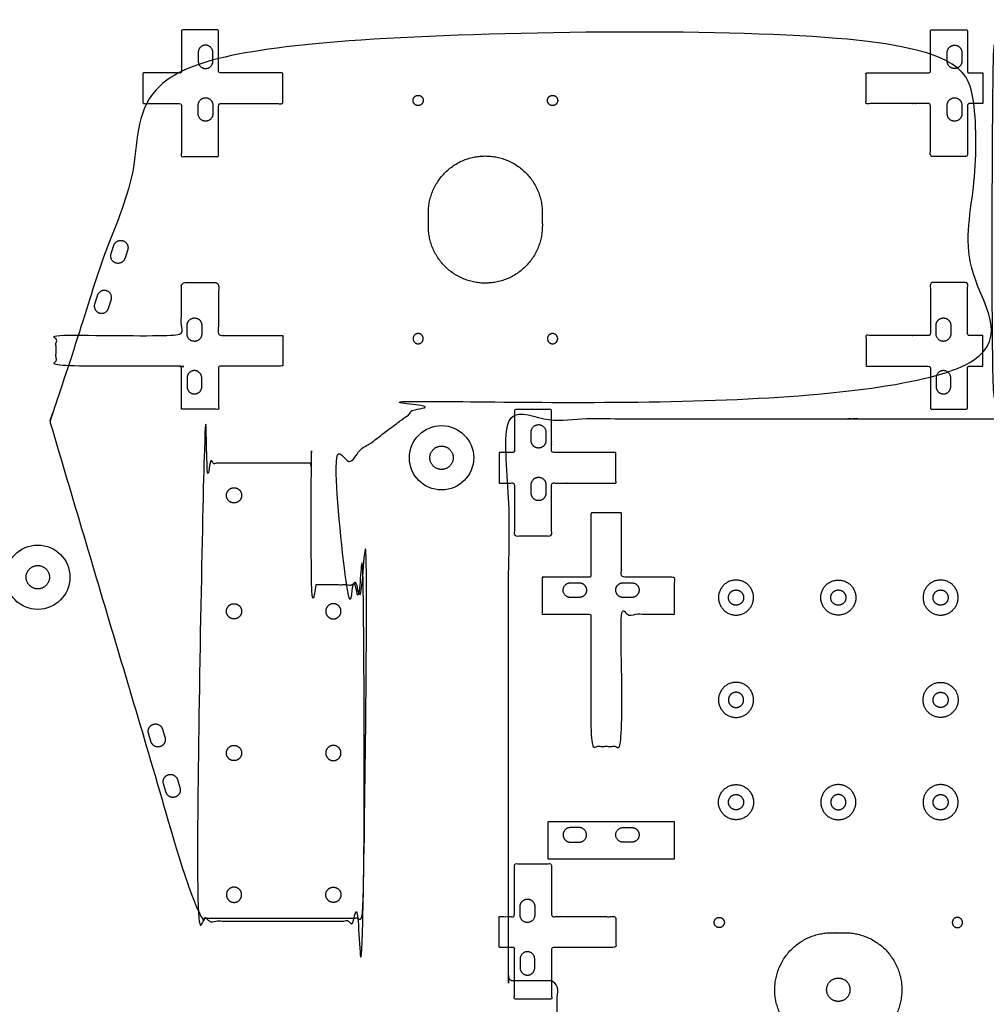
# Model space of a CAD drawing. Header units: millimetres. Extents: x -2435 to 1775, y -250 to 1540.
# Tile 31 of 60: x -2120 to -1789, y 916 to 1253. Entities that reach past the tile are written whole.
import ezdxf

# ---------------------------------------------------------------- set-up
doc = ezdxf.new("R2010")
doc.units = ezdxf.units.MM
doc.header["$MEASUREMENT"] = 0
doc.layers.add('Work layer', color=254, linetype='Continuous', true_color=0xdddddd)

msp = doc.modelspace()

# ---------------------------------------------------------------- linework, layer by layer
at = {"layer": 'Work layer'}
msp.add_lwpolyline([(-1895.976, 978.115), (-1939.271, 978.115), (-1939.271, 965.415), (-1895.976, 965.415)], close=True, dxfattribs=at)
for centre in [(-1975.685, 1102.688), (-2113.846, 1061.817)]:
    msp.add_circle(centre, 11, dxfattribs=at)
for points, weights, knots in [([(-1679.8, 1291.955), (-1679.666, 1292.405), (-1679.813, 1292.851), (-1701.081, 1357.51), (-1722.348, 1422.17), (-1722.687, 1423.201), (-1723.773, 1423.201), (-1858.98, 1423.201), (-1994.187, 1423.201), (-1995.687, 1423.201), (-1995.687, 1421.701), (-1995.687, 1361.535), (-1995.687, 1301.368), (-1995.687, 1299.868), (-1994.187, 1299.868), (-1901.687, 1299.868), (-1809.187, 1299.868), (-1792.687, 1287.525), (-1776.187, 1275.182), (-1776.187, 1258.224), (-1776.187, 1241.266), (-1779.063, 1238.39), (-1781.938, 1235.515), (-1784.563, 1235.515), (-1787.187, 1235.515), (-1787.187, 1179.015), (-1787.187, 1122.515), (-1759.247, 1122.515), (-1731.306, 1122.515), (-1730.187, 1122.515), (-1729.869, 1123.588), (-1704.834, 1207.771), (-1679.8, 1291.955)], [1, 0.954323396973, 1, 1, 1, 0.810076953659, 1, 1, 1, 0.707106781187, 1, 1, 1, 0.707106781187, 1, 1, 1, 1, 1, 1, 1, 1, 1, 1, 1, 1, 1, 1, 1, 0.801573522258, 1, 1, 1], [16272.6585405, 16272.6585405, 16272.6585405, 16273.5687686, 16273.5687686, 16409.7035291, 16409.7035291, 16411.5830681, 16411.5830681, 16460.9127877, 16460.9127877, 16463.2689822, 16463.2689822, 16583.6023467, 16583.6023467, 16585.9585412, 16585.9585412, 16619.8413251, 16619.8413251, 17131.0665073, 17131.0665073, 17162.5702927, 17162.5702927, 17168.3427964, 17168.3427964, 17417.0155145, 17417.0155145, 17475.0155145, 17475.0155145, 20122.0170824, 20122.0170824, 20123.9397043, 20123.9397043, 20290.7915851, 20290.7915851, 20290.7915851]), ([(-2109.575, 1114.602), (-2109.709, 1115.052), (-2109.562, 1115.498), (-2088.294, 1180.158), (-2067.027, 1244.817), (-2066.687, 1245.849), (-2065.602, 1245.849), (-1930.395, 1245.849), (-1795.187, 1245.849), (-1793.687, 1245.849), (-1793.687, 1244.349), (-1793.687, 1184.182), (-1793.687, 1124.015), (-1793.687, 1122.515), (-1795.187, 1122.515), (-1887.687, 1122.515), (-1980.187, 1122.515), (-1996.687, 1110.172), (-2013.187, 1097.829), (-2013.187, 1080.871), (-2013.187, 1063.913), (-2010.312, 1061.038), (-2007.437, 1058.163), (-2004.812, 1058.163), (-2002.187, 1058.163), (-2002.187, 1001.663), (-2002.187, 945.163), (-2030.128, 945.163), (-2058.069, 945.163), (-2059.187, 945.163), (-2059.506, 946.235), (-2084.541, 1030.418), (-2109.575, 1114.602)], [1, 0.954323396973, 1, 1, 1, 0.810076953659, 1, 1, 1, 0.707106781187, 1, 1, 1, 0.707106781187, 1, 1, 1, 1, 1, 1, 1, 1, 1, 1, 1, 1, 1, 1, 1, 0.801573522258, 1, 1, 1], [16272.6585405, 16272.6585405, 16272.6585405, 16273.5687686, 16273.5687686, 16409.7035291, 16409.7035291, 16411.5830681, 16411.5830681, 16460.9127877, 16460.9127877, 16463.2689822, 16463.2689822, 16583.6023467, 16583.6023467, 16585.9585412, 16585.9585412, 16619.8413251, 16619.8413251, 17131.0665073, 17131.0665073, 17162.5702927, 17162.5702927, 17168.3427964, 17168.3427964, 17417.0155145, 17417.0155145, 17475.0155145, 17475.0155145, 20122.0170824, 20122.0170824, 20123.9397043, 20123.9397043, 20290.7915851, 20290.7915851, 20290.7915851]), ([(-2064.687, 1234.849), (-2064.687, 1241.949), (-2064.687, 1249.049), (-2058.337, 1249.049), (-2051.987, 1249.049), (-2051.987, 1241.949), (-2051.987, 1234.849), (-2051.987, 1234.349), (-2051.487, 1234.349), (-2040.737, 1234.349), (-2029.987, 1234.349), (-2029.987, 1229.099), (-2029.987, 1223.849), (-2040.737, 1223.849), (-2051.487, 1223.849), (-2051.987, 1223.849), (-2051.987, 1223.349), (-2051.987, 1214.551), (-2051.987, 1205.754), (-2058.337, 1205.754), (-2064.687, 1205.754), (-2064.687, 1214.551), (-2064.687, 1223.349), (-2064.687, 1223.849), (-2065.187, 1223.849), (-2071.514, 1223.849), (-2077.84, 1223.849), (-2077.84, 1229.099), (-2077.84, 1234.349), (-2071.514, 1234.349), (-2065.187, 1234.349), (-2064.687, 1234.349), (-2064.687, 1234.849)], [1, 1, 1, 1, 1, 1, 1, 0.707106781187, 1, 1, 1, 1, 1, 1, 1, 0.707106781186, 1, 1, 1, 1, 1, 1, 1, 0.707106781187, 1, 1, 1, 1, 1, 1, 1, 0.707106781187, 1], [199.1268984, 199.1268984, 199.1268984, 211.2712283, 211.2712283, 223.9712283, 223.9712283, 236.1155582, 236.1155582, 236.9009564, 236.9009564, 253.605217, 253.605217, 266.305217, 266.305217, 283.0094777, 283.0094777, 283.7948759, 283.7948759, 293.4624016, 293.4624016, 306.1624016, 306.1624016, 315.8299274, 315.8299274, 316.6153256, 316.6153256, 320.2669546, 320.2669546, 332.9669546, 332.9669546, 336.6185837, 336.6185837, 337.4039819, 337.4039819, 337.4039819]), ([(-1795.187, 1234.349), (-1795.687, 1234.349), (-1795.687, 1234.849), (-1795.687, 1241.949), (-1795.687, 1249.049), (-1802.037, 1249.049), (-1808.387, 1249.049), (-1808.387, 1241.949), (-1808.387, 1234.849), (-1808.387, 1234.349), (-1808.887, 1234.349), (-1819.637, 1234.349), (-1830.387, 1234.349), (-1830.387, 1229.099), (-1830.387, 1223.849), (-1819.637, 1223.849), (-1808.887, 1223.849), (-1808.387, 1223.849), (-1808.387, 1223.349), (-1808.387, 1214.551), (-1808.387, 1205.754), (-1802.037, 1205.754), (-1795.687, 1205.754), (-1795.687, 1214.551), (-1795.687, 1223.349), (-1795.687, 1223.849), (-1795.187, 1223.849), (-1792.837, 1223.849), (-1790.487, 1223.849), (-1790.487, 1229.099), (-1790.487, 1234.349), (-1792.837, 1234.349), (-1795.187, 1234.349)], [1, 0.707106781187, 1, 1, 1, 1, 1, 1, 1, 0.707106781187, 1, 1, 1, 1, 1, 1, 1, 0.707106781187, 1, 1, 1, 1, 1, 1, 1, 0.707106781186, 1, 1, 1, 1, 1, 1, 1], [336.6185837, 336.6185837, 336.6185837, 337.4039819, 337.4039819, 349.5483118, 349.5483118, 362.2483118, 362.2483118, 374.3926417, 374.3926417, 375.1780398, 375.1780398, 391.8823005, 391.8823005, 404.5823005, 404.5823005, 421.2865611, 421.2865611, 422.0719593, 422.0719593, 431.7394851, 431.7394851, 444.4394851, 444.4394851, 454.1070108, 454.1070108, 454.892409, 454.892409, 458.5440381, 458.5440381, 471.2440381, 471.2440381, 474.8956672, 474.8956672, 474.8956672]), ([(-2058.937, 1238.349), (-2058.937, 1239.849), (-2058.937, 1241.349), (-2058.937, 1243.849), (-2056.437, 1243.849), (-2053.937, 1243.849), (-2053.937, 1241.349), (-2053.937, 1239.849), (-2053.937, 1238.349), (-2053.937, 1235.849), (-2056.437, 1235.849), (-2058.937, 1235.849), (-2058.937, 1238.349)], [1, 1, 1, 0.707106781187, 1, 0.707106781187, 1, 1, 1, 0.707106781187, 1, 0.707106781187, 1], [-20.6084058, -20.6084058, -20.6084058, -17.6084058, -17.6084058, -15.1736715, -15.1736715, -12.7389372, -12.7389372, -9.7389372, -9.7389372, -7.3042029, -7.3042029, -4.8694686, -4.8694686, -4.8694686]), ([(-1797.637, 1241.349), (-1797.637, 1243.849), (-1800.137, 1243.849), (-1802.637, 1243.849), (-1802.637, 1241.349), (-1802.637, 1239.849), (-1802.637, 1238.349), (-1802.637, 1235.849), (-1800.137, 1235.849), (-1797.637, 1235.849), (-1797.637, 1238.349), (-1797.637, 1239.849), (-1797.637, 1241.349)], [1, 0.707106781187, 1, 0.707106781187, 1, 1, 1, 0.707106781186, 1, 0.707106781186, 1, 1, 1], [0, 0, 0, 3.9269908, 3.9269908, 7.8539816, 7.8539816, 10.8539816, 10.8539816, 14.7809725, 14.7809725, 18.7079633, 18.7079633, 21.7079633, 21.7079633, 21.7079633]), ([(-1985.44, 1224.932), (-1985.44, 1223.182), (-1983.69, 1223.182), (-1981.94, 1223.182), (-1981.94, 1224.932), (-1981.94, 1226.682), (-1983.69, 1226.682), (-1985.44, 1226.682), (-1985.44, 1224.932)], [1, 0.707106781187, 1, 0.707106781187, 1, 0.707106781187, 1, 0.707106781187, 1], [0, 0, 0, 3.5342917, 3.5342917, 7.0685835, 7.0685835, 10.6028752, 10.6028752, 14.1371669, 14.1371669, 14.1371669]), ([(-1939.44, 1224.932), (-1939.44, 1223.182), (-1937.69, 1223.182), (-1935.94, 1223.182), (-1935.94, 1224.932), (-1935.94, 1226.682), (-1937.69, 1226.682), (-1939.44, 1226.682), (-1939.44, 1224.932)], [1, 0.707106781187, 1, 0.707106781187, 1, 0.707106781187, 1, 0.707106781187, 1], [0, 0, 0, 3.5342917, 3.5342917, 7.0685835, 7.0685835, 10.6028752, 10.6028752, 14.1371669, 14.1371669, 14.1371669]), ([(-2058.937, 1223.349), (-2058.937, 1221.849), (-2058.937, 1220.349), (-2058.937, 1217.849), (-2056.437, 1217.849), (-2053.937, 1217.849), (-2053.937, 1220.349), (-2053.937, 1221.849), (-2053.937, 1223.349), (-2053.937, 1225.849), (-2056.437, 1225.849), (-2058.937, 1225.849), (-2058.937, 1223.349)], [1, 1, 1, 0.707106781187, 1, 0.707106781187, 1, 1, 1, 0.707106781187, 1, 0.707106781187, 1], [17.6084058, 17.6084058, 17.6084058, 20.6084058, 20.6084058, 23.0431401, 23.0431401, 25.4778745, 25.4778745, 28.4778745, 28.4778745, 30.9126088, 30.9126088, 33.3473431, 33.3473431, 33.3473431]), ([(-1797.637, 1223.349), (-1797.637, 1225.849), (-1800.137, 1225.849), (-1802.637, 1225.849), (-1802.637, 1223.349), (-1802.637, 1221.849), (-1802.637, 1220.349), (-1802.637, 1217.849), (-1800.137, 1217.849), (-1797.637, 1217.849), (-1797.637, 1220.349), (-1797.637, 1221.849), (-1797.637, 1223.349)], [1, 0.707106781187, 1, 0.707106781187, 1, 1, 1, 0.707106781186, 1, 0.707106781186, 1, 1, 1], [0, 0, 0, 3.9269908, 3.9269908, 7.8539816, 7.8539816, 10.8539816, 10.8539816, 14.7809725, 14.7809725, 18.7079633, 18.7079633, 21.7079633, 21.7079633, 21.7079633]), ([(-1980.19, 1181.932), (-1980.19, 1162.432), (-1960.69, 1162.432), (-1941.19, 1162.432), (-1941.19, 1181.932), (-1941.19, 1184.182), (-1941.19, 1186.432), (-1941.19, 1205.932), (-1960.69, 1205.932), (-1980.19, 1205.932), (-1980.19, 1186.432), (-1980.19, 1184.182), (-1980.19, 1181.932)], [1, 0.707106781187, 1, 0.707106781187, 1, 1, 1, 0.707106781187, 1, 0.707106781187, 1, 1, 1], [0, 0, 0, 29.8451302, 29.8451302, 59.6902604, 59.6902604, 64.1902604, 64.1902604, 94.0353906, 94.0353906, 123.8805208, 123.8805208, 128.3805208, 128.3805208, 128.3805208]), ([(-2084.017, 1170.917), (-2083.549, 1172.342), (-2083.08, 1173.767), (-2082.299, 1176.142), (-2084.674, 1176.923), (-2087.049, 1177.704), (-2087.83, 1175.329), (-2088.298, 1173.904), (-2088.767, 1172.479), (-2089.548, 1170.104), (-2087.173, 1169.323), (-2084.799, 1168.542), (-2084.017, 1170.917)], [1, 1, 1, 0.707106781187, 1, 0.707106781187, 1, 1, 1, 0.707106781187, 1, 0.707106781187, 1], [17.6084058, 17.6084058, 17.6084058, 20.6084058, 20.6084058, 23.0431401, 23.0431401, 25.4778745, 25.4778745, 28.4778745, 28.4778745, 30.9126088, 30.9126088, 33.3473431, 33.3473431, 33.3473431]), ([(-2064.687, 1133.515), (-2064.687, 1126.415), (-2064.687, 1119.315), (-2058.337, 1119.315), (-2051.987, 1119.315), (-2051.987, 1126.415), (-2051.987, 1133.515), (-2051.987, 1134.015), (-2051.487, 1134.015), (-2040.737, 1134.015), (-2029.987, 1134.015), (-2029.987, 1139.265), (-2029.987, 1144.515), (-2040.737, 1144.515), (-2051.487, 1144.515), (-2051.987, 1144.515), (-2051.987, 1145.015), (-2051.987, 1153.813), (-2051.987, 1162.61), (-2058.337, 1162.61), (-2064.687, 1162.61), (-2064.687, 1153.813), (-2064.687, 1145.015), (-2064.687, 1144.515), (-2065.187, 1144.515), (-2086.398, 1144.515), (-2107.609, 1144.515), (-2107.609, 1139.265), (-2107.609, 1134.015), (-2086.398, 1134.015), (-2065.187, 1134.015), (-2064.687, 1134.015), (-2064.687, 1133.515)], [1, 1, 1, 1, 1, 1, 1, 0.707106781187, 1, 1, 1, 1, 1, 1, 1, 0.707106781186, 1, 1, 1, 1, 1, 1, 1, 0.707106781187, 1, 1, 1, 1, 1, 1, 1, 0.707106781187, 1], [199.1268984, 199.1268984, 199.1268984, 211.2712283, 211.2712283, 223.9712283, 223.9712283, 236.1155582, 236.1155582, 236.9009564, 236.9009564, 253.605217, 253.605217, 266.305217, 266.305217, 283.0094777, 283.0094777, 283.7948759, 283.7948759, 293.4624016, 293.4624016, 306.1624016, 306.1624016, 315.8299274, 315.8299274, 316.6153256, 316.6153256, 320.2669546, 320.2669546, 332.9669546, 332.9669546, 336.6185837, 336.6185837, 337.4039819, 337.4039819, 337.4039819]), ([(-1795.687, 1133.515), (-1795.687, 1126.415), (-1795.687, 1119.315), (-1802.037, 1119.315), (-1808.387, 1119.315), (-1808.387, 1126.415), (-1808.387, 1133.515), (-1808.387, 1134.015), (-1808.887, 1134.015), (-1819.637, 1134.015), (-1830.387, 1134.015), (-1830.387, 1139.265), (-1830.387, 1144.515), (-1819.637, 1144.515), (-1808.887, 1144.515), (-1808.387, 1144.515), (-1808.387, 1145.015), (-1808.387, 1153.813), (-1808.387, 1162.61), (-1802.037, 1162.61), (-1795.687, 1162.61), (-1795.687, 1153.813), (-1795.687, 1145.015), (-1795.687, 1144.515), (-1795.187, 1144.515), (-1792.837, 1144.515), (-1790.487, 1144.515), (-1790.487, 1139.265), (-1790.487, 1134.015), (-1792.837, 1134.015), (-1795.187, 1134.015), (-1795.687, 1134.015), (-1795.687, 1133.515)], [1, 1, 1, 1, 1, 1, 1, 0.707106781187, 1, 1, 1, 1, 1, 1, 1, 0.707106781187, 1, 1, 1, 1, 1, 1, 1, 0.707106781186, 1, 1, 1, 1, 1, 1, 1, 0.707106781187, 1], [199.1268984, 199.1268984, 199.1268984, 211.2712283, 211.2712283, 223.9712283, 223.9712283, 236.1155582, 236.1155582, 236.9009564, 236.9009564, 253.605217, 253.605217, 266.305217, 266.305217, 283.0094777, 283.0094777, 283.7948759, 283.7948759, 293.4624016, 293.4624016, 306.1624016, 306.1624016, 315.8299274, 315.8299274, 316.6153256, 316.6153256, 320.2669546, 320.2669546, 332.9669546, 332.9669546, 336.6185837, 336.6185837, 337.4039819, 337.4039819, 337.4039819]), ([(-2088.704, 1156.668), (-2089.173, 1155.243), (-2089.641, 1153.818), (-2090.423, 1151.443), (-2092.797, 1152.224), (-2095.172, 1153.006), (-2094.391, 1155.38), (-2093.922, 1156.805), (-2093.454, 1158.23), (-2092.673, 1160.605), (-2090.298, 1159.824), (-2087.923, 1159.043), (-2088.704, 1156.668)], [1, 1, 1, 0.707106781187, 1, 0.707106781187, 1, 1, 1, 0.707106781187, 1, 0.707106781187, 1], [-20.6084058, -20.6084058, -20.6084058, -17.6084058, -17.6084058, -15.1736715, -15.1736715, -12.7389372, -12.7389372, -9.7389372, -9.7389372, -7.3042029, -7.3042029, -4.8694686, -4.8694686, -4.8694686]), ([(-2057.737, 1145.015), (-2057.737, 1146.515), (-2057.737, 1148.015), (-2057.737, 1150.515), (-2060.237, 1150.515), (-2062.737, 1150.515), (-2062.737, 1148.015), (-2062.737, 1146.515), (-2062.737, 1145.015), (-2062.737, 1142.515), (-2060.237, 1142.515), (-2057.737, 1142.515), (-2057.737, 1145.015)], [1, 1, 1, 0.707106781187, 1, 0.707106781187, 1, 1, 1, 0.707106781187, 1, 0.707106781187, 1], [17.6084058, 17.6084058, 17.6084058, 20.6084058, 20.6084058, 23.0431401, 23.0431401, 25.4778745, 25.4778745, 28.4778745, 28.4778745, 30.9126088, 30.9126088, 33.3473431, 33.3473431, 33.3473431]), ([(-1801.437, 1145.015), (-1801.437, 1146.515), (-1801.437, 1148.015), (-1801.437, 1150.515), (-1803.937, 1150.515), (-1806.437, 1150.515), (-1806.437, 1148.015), (-1806.437, 1146.515), (-1806.437, 1145.015), (-1806.437, 1142.515), (-1803.937, 1142.515), (-1801.437, 1142.515), (-1801.437, 1145.015)], [1, 1, 1, 0.707106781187, 1, 0.707106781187, 1, 1, 1, 0.707106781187, 1, 0.707106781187, 1], [17.6084058, 17.6084058, 17.6084058, 20.6084058, 20.6084058, 24.5353967, 24.5353967, 28.4623875, 28.4623875, 31.4623875, 31.4623875, 33.8971218, 33.8971218, 36.3318561, 36.3318561, 36.3318561]), ([(-1985.44, 1143.432), (-1985.44, 1145.182), (-1983.69, 1145.182), (-1981.94, 1145.182), (-1981.94, 1143.432), (-1981.94, 1141.682), (-1983.69, 1141.682), (-1985.44, 1141.682), (-1985.44, 1143.432)], [1, 0.707106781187, 1, 0.707106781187, 1, 0.707106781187, 1, 0.707106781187, 1], [0, 0, 0, 3.5342917, 3.5342917, 7.0685835, 7.0685835, 10.6028752, 10.6028752, 14.1371669, 14.1371669, 14.1371669]), ([(-1939.44, 1143.432), (-1939.44, 1145.182), (-1937.69, 1145.182), (-1935.94, 1145.182), (-1935.94, 1143.432), (-1935.94, 1141.682), (-1937.69, 1141.682), (-1939.44, 1141.682), (-1939.44, 1143.432)], [1, 0.707106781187, 1, 0.707106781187, 1, 0.707106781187, 1, 0.707106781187, 1], [0, 0, 0, 3.5342917, 3.5342917, 7.0685835, 7.0685835, 10.6028752, 10.6028752, 14.1371669, 14.1371669, 14.1371669]), ([(-2057.737, 1130.015), (-2057.737, 1128.515), (-2057.737, 1127.015), (-2057.737, 1124.515), (-2060.237, 1124.515), (-2062.737, 1124.515), (-2062.737, 1127.015), (-2062.737, 1128.515), (-2062.737, 1130.015), (-2062.737, 1132.515), (-2060.237, 1132.515), (-2057.737, 1132.515), (-2057.737, 1130.015)], [1, 1, 1, 0.707106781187, 1, 0.707106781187, 1, 1, 1, 0.707106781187, 1, 0.707106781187, 1], [-20.6084058, -20.6084058, -20.6084058, -17.6084058, -17.6084058, -15.1736715, -15.1736715, -12.7389372, -12.7389372, -9.7389372, -9.7389372, -7.3042029, -7.3042029, -4.8694686, -4.8694686, -4.8694686]), ([(-1801.437, 1130.015), (-1801.437, 1128.515), (-1801.437, 1127.015), (-1801.437, 1124.515), (-1803.937, 1124.515), (-1806.437, 1124.515), (-1806.437, 1127.015), (-1806.437, 1128.515), (-1806.437, 1130.015), (-1806.437, 1132.515), (-1803.937, 1132.515), (-1801.437, 1132.515), (-1801.437, 1130.015)], [1, 1, 1, 0.707106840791, 1, 0.707106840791, 1, 1, 1, 0.707106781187, 1, 0.707106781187, 1], [-20.6084058, -20.6084058, -20.6084058, -17.6084058, -17.6084058, -13.6814154, -13.6814154, -9.754425, -9.754425, -6.754425, -6.754425, -4.3196907, -4.3196907, -1.8849564, -1.8849564, -1.8849564]), ([(-2018.687, 1059.163), (-2009.937, 1059.163), (-2001.187, 1059.163), (-2001.187, 1001.663), (-2001.187, 944.163), (-2030.687, 944.163), (-2059.187, 944.163), (-2059.187, 1022.496), (-2059.187, 1100.829), (-2040.187, 1100.829), (-2020.187, 1100.829), (-2020.187, 1080.746), (-2020.187, 1060.663), (-2020.187, 1059.163), (-2018.687, 1059.163)], [1, 1, 1, 1, 1, 1, 1, 1, 1, 1, 1, 1, 1, 0.707106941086, 1], [1926.3130486, 1926.3130486, 1926.3130486, 2711.6315552, 2711.6315552, 2712.6315552, 2712.6315552, 5414.6315552, 5414.6315552, 5473.6315552, 5473.6315552, 6374.6315552, 6374.6315552, 6375.5937397, 6375.5937397, 6377.9499335, 6377.9499335, 6377.9499335]), ([(-1951.238, 1104.515), (-1950.738, 1104.515), (-1950.738, 1105.015), (-1950.738, 1112.115), (-1950.738, 1119.215), (-1944.388, 1119.215), (-1938.038, 1119.215), (-1938.038, 1112.115), (-1938.038, 1105.015), (-1938.038, 1104.515), (-1937.538, 1104.515), (-1926.788, 1104.515), (-1916.038, 1104.515), (-1916.038, 1099.265), (-1916.038, 1094.015), (-1926.788, 1094.015), (-1937.538, 1094.015), (-1938.038, 1094.015), (-1938.038, 1093.515), (-1938.038, 1084.718), (-1938.038, 1075.92), (-1944.388, 1075.92), (-1950.738, 1075.92), (-1950.738, 1084.718), (-1950.738, 1093.515), (-1950.738, 1094.015), (-1951.238, 1094.015), (-1953.588, 1094.015), (-1955.938, 1094.015), (-1955.938, 1099.265), (-1955.938, 1104.515), (-1953.588, 1104.515), (-1951.238, 1104.515)], [1, 0.707106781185, 1, 1, 1, 1, 1, 1, 1, 0.707106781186, 1, 1, 1, 1, 1, 1, 1, 0.707106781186, 1, 1, 1, 1, 1, 1, 1, 0.707106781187, 1, 1, 1, 1, 1, 1, 1], [336.6185837, 336.6185837, 336.6185837, 337.4039819, 337.4039819, 349.5483118, 349.5483118, 362.2483118, 362.2483118, 374.3926417, 374.3926417, 375.1780398, 375.1780398, 391.8823005, 391.8823005, 404.5823005, 404.5823005, 421.2865611, 421.2865611, 422.0719593, 422.0719593, 431.7394851, 431.7394851, 444.4394851, 444.4394851, 454.1070108, 454.1070108, 454.892409, 454.892409, 458.5440381, 458.5440381, 471.2440381, 471.2440381, 474.8956672, 474.8956672, 474.8956672]), ([(-1951.238, 923.682), (-1944.405, 923.682), (-1937.571, 923.682), (-1936.071, 923.682), (-1936.071, 922.182), (-1936.071, 891.682), (-1936.071, 861.182), (-1936.071, 859.682), (-1934.571, 859.682), (-1839.905, 859.682), (-1745.238, 859.682), (-1743.738, 859.682), (-1743.738, 861.182), (-1743.738, 891.682), (-1743.738, 922.182), (-1743.738, 923.682), (-1742.238, 923.682), (-1711.738, 923.682), (-1681.238, 923.682), (-1679.738, 923.682), (-1679.738, 925.182), (-1679.738, 1019.849), (-1679.738, 1114.515), (-1679.738, 1116.015), (-1681.238, 1116.015), (-1816.238, 1116.015), (-1951.238, 1116.015), (-1952.738, 1116.015), (-1952.738, 1114.515), (-1952.738, 1019.849), (-1952.738, 925.182), (-1952.738, 923.682), (-1951.238, 923.682)], [1, 1, 1, 0.707106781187, 1, 1, 1, 0.707106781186, 1, 1, 1, 0.707106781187, 1, 1, 1, 0.707106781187, 1, 1, 1, 0.707106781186, 1, 1, 1, 0.707106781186, 1, 1, 1, 0.707106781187, 1, 1, 1, 0.707106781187, 1], [838.1383226, 838.1383226, 838.1383226, 851.8049581, 851.8049581, 854.1611526, 854.1611526, 906.6199703, 906.6199703, 909.3779649, 909.3779649, 1126.3891229, 1126.3891229, 1129.1471175, 1129.1471175, 1181.6059352, 1181.6059352, 1183.9621297, 1183.9621297, 1231.2864121, 1231.2864121, 1233.6426066, 1233.6426066, 1419.0383627, 1419.0383627, 1421.3945572, 1421.3945572, 1619.0953152, 1619.0953152, 1621.4515097, 1621.4515097, 1687.5870861, 1687.5870861, 1689.9432806, 1689.9432806, 1689.9432806]), ([(-1939.988, 1111.515), (-1939.988, 1114.015), (-1942.488, 1114.015), (-1944.988, 1114.015), (-1944.988, 1111.515), (-1944.988, 1110.015), (-1944.988, 1108.515), (-1944.988, 1106.015), (-1942.488, 1106.015), (-1939.988, 1106.015), (-1939.988, 1108.515), (-1939.988, 1110.015), (-1939.988, 1111.515)], [1, 0.707106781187, 1, 0.707106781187, 1, 1, 1, 0.707106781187, 1, 0.707106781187, 1, 1, 1], [31.4623875, 31.4623875, 31.4623875, 33.8971218, 33.8971218, 36.3318561, 36.3318561, 39.3318561, 39.3318561, 43.2588469, 43.2588469, 47.1858377, 47.1858377, 50.1858377, 50.1858377, 50.1858377]), ([(-1979.685, 1102.688), (-1979.685, 1098.688), (-1975.685, 1098.688), (-1971.685, 1098.688), (-1971.685, 1102.688), (-1971.685, 1106.688), (-1975.685, 1106.688), (-1979.685, 1106.688), (-1979.685, 1102.688)], [1, 0.707106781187, 1, 0.707106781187, 1, 0.707106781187, 1, 0.707106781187, 1], [0, 0, 0, 17.2787596, 17.2787596, 34.5575192, 34.5575192, 51.8362788, 51.8362788, 69.1150384, 69.1150384, 69.1150384]), ([(-1939.988, 1090.515), (-1939.988, 1092.015), (-1939.988, 1093.515), (-1939.988, 1096.015), (-1942.488, 1096.015), (-1944.988, 1096.015), (-1944.988, 1093.515), (-1944.988, 1092.015), (-1944.988, 1090.515), (-1944.988, 1088.015), (-1942.488, 1088.015), (-1939.988, 1088.015), (-1939.988, 1090.515)], [1, 1, 1, 0.707106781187, 1, 0.707106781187, 1, 1, 1, 0.707106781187, 1, 0.707106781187, 1], [18.7079633, 18.7079633, 18.7079633, 21.7079633, 21.7079633, 25.6349541, 25.6349541, 29.5619449, 29.5619449, 32.5619449, 32.5619449, 36.4889357, 36.4889357, 40.4159265, 40.4159265, 40.4159265]), ([(-2044.087, 1089.829), (-2044.087, 1092.429), (-2046.687, 1092.429), (-2049.287, 1092.429), (-2049.287, 1089.829), (-2049.287, 1087.229), (-2046.687, 1087.229), (-2044.087, 1087.229), (-2044.087, 1089.829)], [1, 0.707106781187, 1, 0.707106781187, 1, 0.707106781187, 1, 0.707106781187, 1], [0, 0, 0, 4.0840704, 4.0840704, 8.1681409, 8.1681409, 12.2522113, 12.2522113, 16.3362818, 16.3362818, 16.3362818]), ([(-1924.571, 1048.649), (-1924.571, 1049.149), (-1925.071, 1049.149), (-1933.171, 1049.149), (-1941.271, 1049.149), (-1941.271, 1055.499), (-1941.271, 1061.849), (-1933.171, 1061.849), (-1925.071, 1061.849), (-1924.571, 1061.849), (-1924.571, 1062.349), (-1924.571, 1073.099), (-1924.571, 1083.849), (-1919.321, 1083.849), (-1914.071, 1083.849), (-1914.071, 1073.099), (-1914.071, 1062.349), (-1914.071, 1061.849), (-1913.571, 1061.849), (-1904.774, 1061.849), (-1895.976, 1061.849), (-1895.976, 1055.499), (-1895.976, 1049.149), (-1904.774, 1049.149), (-1913.571, 1049.149), (-1914.071, 1049.149), (-1914.071, 1048.649), (-1914.071, 1026.299), (-1914.071, 1003.949), (-1919.321, 1003.949), (-1924.571, 1003.949), (-1924.571, 1026.299), (-1924.571, 1048.649)], [1, 0.707106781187, 1, 1, 1, 1, 1, 1, 1, 0.707106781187, 1, 1, 1, 1, 1, 1, 1, 0.707106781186, 1, 1, 1, 1, 1, 1, 1, 0.707106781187, 1, 1, 1, 1, 1, 1, 1], [336.6185837, 336.6185837, 336.6185837, 337.4039819, 337.4039819, 349.5483118, 349.5483118, 362.2483118, 362.2483118, 374.3926417, 374.3926417, 375.1780398, 375.1780398, 391.8823005, 391.8823005, 404.5823005, 404.5823005, 421.2865611, 421.2865611, 422.0719593, 422.0719593, 431.7394851, 431.7394851, 444.4394851, 444.4394851, 454.1070108, 454.1070108, 454.892409, 454.892409, 458.5440381, 458.5440381, 471.2440381, 471.2440381, 474.8956672, 474.8956672, 474.8956672]), ([(-2117.846, 1061.817), (-2117.846, 1057.817), (-2113.846, 1057.817), (-2109.846, 1057.817), (-2109.846, 1061.817), (-2109.846, 1065.817), (-2113.846, 1065.817), (-2117.846, 1065.817), (-2117.846, 1061.817)], [1, 0.707106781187, 1, 0.707106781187, 1, 0.707106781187, 1, 0.707106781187, 1], [0, 0, 0, 17.2787596, 17.2787596, 34.5575192, 34.5575192, 51.8362788, 51.8362788, 69.1150384, 69.1150384, 69.1150384]), ([(-1931.571, 1059.899), (-1934.071, 1059.899), (-1934.071, 1057.399), (-1934.071, 1054.899), (-1931.571, 1054.899), (-1930.071, 1054.899), (-1928.571, 1054.899), (-1926.071, 1054.899), (-1926.071, 1057.399), (-1926.071, 1059.899), (-1928.571, 1059.899), (-1930.071, 1059.899), (-1931.571, 1059.899)], [1, 0.707106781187, 1, 0.707106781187, 1, 1, 1, 0.707106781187, 1, 0.707106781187, 1, 1, 1], [31.4623875, 31.4623875, 31.4623875, 33.8971218, 33.8971218, 36.3318561, 36.3318561, 39.3318561, 39.3318561, 43.2588469, 43.2588469, 47.1858377, 47.1858377, 50.1858377, 50.1858377, 50.1858377]), ([(-1910.571, 1059.899), (-1912.071, 1059.899), (-1913.571, 1059.899), (-1916.071, 1059.899), (-1916.071, 1057.399), (-1916.071, 1054.899), (-1913.571, 1054.899), (-1912.071, 1054.899), (-1910.571, 1054.899), (-1908.071, 1054.899), (-1908.071, 1057.399), (-1908.071, 1059.899), (-1910.571, 1059.899)], [1, 1, 1, 0.707106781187, 1, 0.707106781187, 1, 1, 1, 0.707106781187, 1, 0.707106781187, 1], [18.7079633, 18.7079633, 18.7079633, 21.7079633, 21.7079633, 25.6349541, 25.6349541, 29.5619449, 29.5619449, 32.5619449, 32.5619449, 36.4889357, 36.4889357, 40.4159265, 40.4159265, 40.4159265]), ([(-1874.905, 1048.849), (-1880.905, 1048.849), (-1880.905, 1054.849), (-1880.905, 1060.849), (-1874.905, 1060.849), (-1868.905, 1060.849), (-1868.905, 1054.849), (-1868.905, 1048.849), (-1874.905, 1048.849)], [1, 0.707106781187, 1, 0.707106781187, 1, 0.707106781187, 1, 0.707106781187, 1], [0, 0, 0, 4.0840704, 4.0840704, 8.1681409, 8.1681409, 12.2522113, 12.2522113, 16.3362818, 16.3362818, 16.3362818]), ([(-1839.905, 1060.849), (-1845.905, 1060.849), (-1845.905, 1054.849), (-1845.905, 1048.849), (-1839.905, 1048.849), (-1833.905, 1048.849), (-1833.905, 1054.849), (-1833.905, 1060.849), (-1839.905, 1060.849)], [1, 0.707106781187, 1, 0.707106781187, 1, 0.707106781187, 1, 0.707106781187, 1], [0, 0, 0, 4.0840704, 4.0840704, 8.1681409, 8.1681409, 12.2522113, 12.2522113, 16.3362818, 16.3362818, 16.3362818]), ([(-1804.905, 1048.849), (-1810.905, 1048.849), (-1810.905, 1054.849), (-1810.905, 1060.849), (-1804.905, 1060.849), (-1798.905, 1060.849), (-1798.905, 1054.849), (-1798.905, 1048.849), (-1804.905, 1048.849)], [1, 0.707106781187, 1, 0.707106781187, 1, 0.707106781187, 1, 0.707106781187, 1], [0, 0, 0, 4.0840704, 4.0840704, 8.1681409, 8.1681409, 12.2522113, 12.2522113, 16.3362818, 16.3362818, 16.3362818]), ([(-1872.305, 1054.849), (-1872.305, 1057.449), (-1874.905, 1057.449), (-1877.505, 1057.449), (-1877.505, 1054.849), (-1877.505, 1052.249), (-1874.905, 1052.249), (-1872.305, 1052.249), (-1872.305, 1054.849)], [1, 0.707106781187, 1, 0.707106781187, 1, 0.707106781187, 1, 0.707106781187, 1], [0, 0, 0, 4.0840704, 4.0840704, 8.1681409, 8.1681409, 12.2522113, 12.2522113, 16.3362818, 16.3362818, 16.3362818]), ([(-1837.305, 1054.849), (-1837.305, 1057.449), (-1839.905, 1057.449), (-1842.505, 1057.449), (-1842.505, 1054.849), (-1842.505, 1052.249), (-1839.905, 1052.249), (-1837.305, 1052.249), (-1837.305, 1054.849)], [1, 0.707106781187, 1, 0.707106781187, 1, 0.707106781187, 1, 0.707106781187, 1], [0, 0, 0, 4.0840704, 4.0840704, 8.1681409, 8.1681409, 12.2522113, 12.2522113, 16.3362818, 16.3362818, 16.3362818]), ([(-1802.305, 1054.849), (-1802.305, 1057.449), (-1804.905, 1057.449), (-1807.505, 1057.449), (-1807.505, 1054.849), (-1807.505, 1052.249), (-1804.905, 1052.249), (-1802.305, 1052.249), (-1802.305, 1054.849)], [1, 0.707106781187, 1, 0.707106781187, 1, 0.707106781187, 1, 0.707106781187, 1], [0, 0, 0, 4.0840704, 4.0840704, 8.1681409, 8.1681409, 12.2522113, 12.2522113, 16.3362818, 16.3362818, 16.3362818]), ([(-2044.087, 1050.163), (-2044.087, 1052.763), (-2046.687, 1052.763), (-2049.287, 1052.763), (-2049.287, 1050.163), (-2049.287, 1047.563), (-2046.687, 1047.563), (-2044.087, 1047.563), (-2044.087, 1050.163)], [1, 0.707106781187, 1, 0.707106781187, 1, 0.707106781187, 1, 0.707106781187, 1], [0, 0, 0, 4.0840704, 4.0840704, 8.1681409, 8.1681409, 12.2522113, 12.2522113, 16.3362818, 16.3362818, 16.3362818]), ([(-2015.287, 1050.163), (-2015.287, 1052.763), (-2012.687, 1052.763), (-2010.087, 1052.763), (-2010.087, 1050.163), (-2010.087, 1047.563), (-2012.687, 1047.563), (-2015.287, 1047.563), (-2015.287, 1050.163)], [1, 0.707106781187, 1, 0.707106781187, 1, 0.707106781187, 1, 0.707106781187, 1], [0, 0, 0, 4.0840704, 4.0840704, 8.1681409, 8.1681409, 12.2522113, 12.2522113, 16.3362818, 16.3362818, 16.3362818]), ([(-1874.905, 1013.849), (-1880.905, 1013.849), (-1880.905, 1019.849), (-1880.905, 1025.849), (-1874.905, 1025.849), (-1868.905, 1025.849), (-1868.905, 1019.849), (-1868.905, 1013.849), (-1874.905, 1013.849)], [1, 0.707106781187, 1, 0.707106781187, 1, 0.707106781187, 1, 0.707106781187, 1], [0, 0, 0, 4.0840704, 4.0840704, 8.1681409, 8.1681409, 12.2522113, 12.2522113, 16.3362818, 16.3362818, 16.3362818]), ([(-1798.905, 1019.849), (-1798.905, 1025.849), (-1804.905, 1025.849), (-1810.905, 1025.849), (-1810.905, 1019.849), (-1810.905, 1013.849), (-1804.905, 1013.849), (-1798.905, 1013.849), (-1798.905, 1019.849)], [1, 0.707106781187, 1, 0.707106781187, 1, 0.707106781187, 1, 0.707106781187, 1], [0, 0, 0, 4.0840704, 4.0840704, 8.1681409, 8.1681409, 12.2522113, 12.2522113, 16.3362818, 16.3362818, 16.3362818]), ([(-1877.505, 1019.849), (-1877.505, 1022.449), (-1874.905, 1022.449), (-1872.305, 1022.449), (-1872.305, 1019.849), (-1872.305, 1017.249), (-1874.905, 1017.249), (-1877.505, 1017.249), (-1877.505, 1019.849)], [1, 0.707106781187, 1, 0.707106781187, 1, 0.707106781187, 1, 0.707106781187, 1], [0, 0, 0, 4.0840704, 4.0840704, 8.1681409, 8.1681409, 12.2522113, 12.2522113, 16.3362818, 16.3362818, 16.3362818]), ([(-1802.305, 1019.849), (-1802.305, 1022.449), (-1804.905, 1022.449), (-1807.505, 1022.449), (-1807.505, 1019.849), (-1807.505, 1017.249), (-1804.905, 1017.249), (-1802.305, 1017.249), (-1802.305, 1019.849)], [1, 0.707106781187, 1, 0.707106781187, 1, 0.707106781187, 1, 0.707106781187, 1], [0, 0, 0, 4.0840704, 4.0840704, 8.1681409, 8.1681409, 12.2522113, 12.2522113, 16.3362818, 16.3362818, 16.3362818]), ([(-2071.168, 1009.834), (-2071.881, 1012.23), (-2074.277, 1011.517), (-2076.673, 1010.805), (-2075.961, 1008.408), (-2075.533, 1006.971), (-2075.106, 1005.533), (-2074.393, 1003.136), (-2071.997, 1003.849), (-2069.601, 1004.562), (-2070.313, 1006.958), (-2070.741, 1008.396), (-2071.168, 1009.834)], [1, 0.707106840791, 1, 0.707106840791, 1, 1, 1, 0.707106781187, 1, 0.707106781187, 1, 1, 1], [0, 0, 0, 3.9269904, 3.9269904, 7.8539808, 7.8539808, 10.8539808, 10.8539808, 14.7809716, 14.7809716, 18.7079624, 18.7079624, 21.7079624, 21.7079624, 21.7079624]), ([(-2044.087, 1001.663), (-2044.087, 1004.263), (-2046.687, 1004.263), (-2049.287, 1004.263), (-2049.287, 1001.663), (-2049.287, 999.063), (-2046.687, 999.063), (-2044.087, 999.063), (-2044.087, 1001.663)], [1, 0.707106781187, 1, 0.707106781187, 1, 0.707106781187, 1, 0.707106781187, 1], [0, 0, 0, 4.0840704, 4.0840704, 8.1681409, 8.1681409, 12.2522113, 12.2522113, 16.3362818, 16.3362818, 16.3362818]), ([(-2015.287, 1001.663), (-2015.287, 1004.263), (-2012.687, 1004.263), (-2010.087, 1004.263), (-2010.087, 1001.663), (-2010.087, 999.063), (-2012.687, 999.063), (-2015.287, 999.063), (-2015.287, 1001.663)], [1, 0.707106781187, 1, 0.707106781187, 1, 0.707106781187, 1, 0.707106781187, 1], [0, 0, 0, 4.0840704, 4.0840704, 8.1681409, 8.1681409, 12.2522113, 12.2522113, 16.3362818, 16.3362818, 16.3362818]), ([(-2066.038, 992.58), (-2066.75, 994.977), (-2069.146, 994.264), (-2071.543, 993.551), (-2070.83, 991.155), (-2070.403, 989.717), (-2069.975, 988.279), (-2069.262, 985.883), (-2066.866, 986.596), (-2064.47, 987.308), (-2065.182, 989.705), (-2065.61, 991.142), (-2066.038, 992.58)], [1, 0.707106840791, 1, 0.707106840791, 1, 1, 1, 0.707106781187, 1, 0.707106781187, 1, 1, 1], [0, 0, 0, 3.9269904, 3.9269904, 7.8539808, 7.8539808, 10.8539808, 10.8539808, 14.7809716, 14.7809716, 18.7079624, 18.7079624, 21.7079624, 21.7079624, 21.7079624]), ([(-1868.905, 984.849), (-1868.905, 990.849), (-1874.905, 990.849), (-1880.905, 990.849), (-1880.905, 984.849), (-1880.905, 978.849), (-1874.905, 978.849), (-1868.905, 978.849), (-1868.905, 984.849)], [1, 0.707106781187, 1, 0.707106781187, 1, 0.707106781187, 1, 0.707106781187, 1], [0, 0, 0, 4.0840704, 4.0840704, 8.1681409, 8.1681409, 12.2522113, 12.2522113, 16.3362818, 16.3362818, 16.3362818]), ([(-1839.905, 978.849), (-1845.905, 978.849), (-1845.905, 984.849), (-1845.905, 990.849), (-1839.905, 990.849), (-1833.905, 990.849), (-1833.905, 984.849), (-1833.905, 978.849), (-1839.905, 978.849)], [1, 0.707106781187, 1, 0.707106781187, 1, 0.707106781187, 1, 0.707106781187, 1], [0, 0, 0, 4.0840704, 4.0840704, 8.1681409, 8.1681409, 12.2522113, 12.2522113, 16.3362818, 16.3362818, 16.3362818]), ([(-1804.905, 978.849), (-1810.905, 978.849), (-1810.905, 984.849), (-1810.905, 990.849), (-1804.905, 990.849), (-1798.905, 990.849), (-1798.905, 984.849), (-1798.905, 978.849), (-1804.905, 978.849)], [1, 0.707106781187, 1, 0.707106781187, 1, 0.707106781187, 1, 0.707106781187, 1], [0, 0, 0, 4.0840704, 4.0840704, 8.1681409, 8.1681409, 12.2522113, 12.2522113, 16.3362818, 16.3362818, 16.3362818]), ([(-1872.305, 984.849), (-1872.305, 987.449), (-1874.905, 987.449), (-1877.505, 987.449), (-1877.505, 984.849), (-1877.505, 982.249), (-1874.905, 982.249), (-1872.305, 982.249), (-1872.305, 984.849)], [1, 0.707106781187, 1, 0.707106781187, 1, 0.707106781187, 1, 0.707106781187, 1], [0, 0, 0, 4.0840704, 4.0840704, 8.1681409, 8.1681409, 12.2522113, 12.2522113, 16.3362818, 16.3362818, 16.3362818]), ([(-1837.305, 984.849), (-1837.305, 982.249), (-1839.905, 982.249), (-1842.505, 982.249), (-1842.505, 984.849), (-1842.505, 987.449), (-1839.905, 987.449), (-1837.305, 987.449), (-1837.305, 984.849)], [1, 0.707106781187, 1, 0.707106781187, 1, 0.707106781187, 1, 0.707106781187, 1], [0, 0, 0, 4.0840704, 4.0840704, 8.1681409, 8.1681409, 12.2522113, 12.2522113, 16.3362818, 16.3362818, 16.3362818]), ([(-1802.305, 984.849), (-1802.305, 987.449), (-1804.905, 987.449), (-1807.505, 987.449), (-1807.505, 984.849), (-1807.505, 982.249), (-1804.905, 982.249), (-1802.305, 982.249), (-1802.305, 984.849)], [1, 0.707106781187, 1, 0.707106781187, 1, 0.707106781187, 1, 0.707106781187, 1], [0, 0, 0, 4.0840704, 4.0840704, 8.1681409, 8.1681409, 12.2522113, 12.2522113, 16.3362818, 16.3362818, 16.3362818]), ([(-1928.571, 976.165), (-1926.071, 976.165), (-1926.071, 973.665), (-1926.071, 971.165), (-1928.571, 971.165), (-1930.071, 971.165), (-1931.571, 971.165), (-1934.071, 971.165), (-1934.071, 973.665), (-1934.071, 976.165), (-1931.571, 976.165), (-1930.071, 976.165), (-1928.571, 976.165)], [1, 0.707106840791, 1, 0.707106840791, 1, 1, 1, 0.707106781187, 1, 0.707106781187, 1, 1, 1], [-6.7544242, -6.7544242, -6.7544242, -4.3196899, -4.3196899, -1.8849556, -1.8849556, 1.1150444, 1.1150444, 5.0420352, 5.0420352, 8.969026, 8.969026, 11.969026, 11.969026, 11.969026]), ([(-1913.571, 976.165), (-1916.071, 976.165), (-1916.071, 973.665), (-1916.071, 971.165), (-1913.571, 971.165), (-1912.071, 971.165), (-1910.571, 971.165), (-1908.071, 971.165), (-1908.071, 973.665), (-1908.071, 976.165), (-1910.571, 976.165), (-1912.071, 976.165), (-1913.571, 976.165)], [1, 0.707106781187, 1, 0.707106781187, 1, 1, 1, 0.707106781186, 1, 0.707106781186, 1, 1, 1], [31.4623875, 31.4623875, 31.4623875, 33.8971218, 33.8971218, 36.3318561, 36.3318561, 39.3318561, 39.3318561, 43.2588469, 43.2588469, 47.1858377, 47.1858377, 50.1858377, 50.1858377, 50.1858377]), ([(-1951.238, 935.182), (-1950.738, 935.182), (-1950.738, 934.682), (-1950.738, 926.082), (-1950.738, 917.482), (-1944.388, 917.482), (-1938.038, 917.482), (-1938.038, 926.082), (-1938.038, 934.682), (-1938.038, 935.182), (-1937.538, 935.182), (-1926.788, 935.182), (-1916.038, 935.182), (-1916.038, 940.432), (-1916.038, 945.682), (-1926.788, 945.682), (-1937.538, 945.682), (-1938.038, 945.682), (-1938.038, 946.182), (-1938.038, 954.979), (-1938.038, 963.777), (-1944.388, 963.777), (-1950.738, 963.777), (-1950.738, 954.979), (-1950.738, 946.182), (-1950.738, 945.682), (-1951.238, 945.682), (-1953.588, 945.682), (-1955.938, 945.682), (-1955.938, 940.432), (-1955.938, 935.182), (-1953.588, 935.182), (-1951.238, 935.182)], [1, 0.707106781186, 1, 1, 1, 1, 1, 1, 1, 0.707106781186, 1, 1, 1, 1, 1, 1, 1, 0.707106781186, 1, 1, 1, 1, 1, 1, 1, 0.707106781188, 1, 1, 1, 1, 1, 1, 1], [336.6185837, 336.6185837, 336.6185837, 337.4039819, 337.4039819, 349.5483118, 349.5483118, 362.2483118, 362.2483118, 374.3926417, 374.3926417, 375.1780398, 375.1780398, 391.8823005, 391.8823005, 404.5823005, 404.5823005, 421.2865611, 421.2865611, 422.0719593, 422.0719593, 431.7394851, 431.7394851, 444.4394851, 444.4394851, 454.1070108, 454.1070108, 454.892409, 454.892409, 458.5440381, 458.5440381, 471.2440381, 471.2440381, 474.8956672, 474.8956672, 474.8956672]), ([(-2044.087, 953.163), (-2044.087, 950.563), (-2046.687, 950.563), (-2049.287, 950.563), (-2049.287, 953.163), (-2049.287, 955.763), (-2046.687, 955.763), (-2044.087, 955.763), (-2044.087, 953.163)], [1, 0.707106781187, 1, 0.707106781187, 1, 0.707106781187, 1, 0.707106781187, 1], [0, 0, 0, 4.0840704, 4.0840704, 8.1681409, 8.1681409, 12.2522113, 12.2522113, 16.3362818, 16.3362818, 16.3362818]), ([(-2015.287, 953.163), (-2015.287, 950.563), (-2012.687, 950.563), (-2010.087, 950.563), (-2010.087, 953.163), (-2010.087, 955.763), (-2012.687, 955.763), (-2015.287, 955.763), (-2015.287, 953.163)], [1, 0.707106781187, 1, 0.707106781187, 1, 0.707106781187, 1, 0.707106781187, 1], [0, 0, 0, 4.0840704, 4.0840704, 8.1681409, 8.1681409, 12.2522113, 12.2522113, 16.3362818, 16.3362818, 16.3362818]), ([(-1948.788, 946.182), (-1948.788, 943.682), (-1946.288, 943.682), (-1943.788, 943.682), (-1943.788, 946.182), (-1943.788, 947.682), (-1943.788, 949.182), (-1943.788, 951.682), (-1946.288, 951.682), (-1948.788, 951.682), (-1948.788, 949.182), (-1948.788, 947.682), (-1948.788, 946.182)], [1, 0.707106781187, 1, 0.707106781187, 1, 1, 1, 0.707106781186, 1, 0.707106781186, 1, 1, 1], [31.4623875, 31.4623875, 31.4623875, 33.8971218, 33.8971218, 36.3318561, 36.3318561, 39.3318561, 39.3318561, 43.2588469, 43.2588469, 47.1858377, 47.1858377, 50.1858377, 50.1858377, 50.1858377]), ([(-1880.655, 941.932), (-1878.905, 941.932), (-1878.905, 943.682), (-1878.905, 945.432), (-1880.655, 945.432), (-1882.405, 945.432), (-1882.405, 943.682), (-1882.405, 941.932), (-1880.655, 941.932)], [1, 0.707106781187, 1, 0.707106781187, 1, 0.707106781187, 1, 0.707106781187, 1], [0, 0, 0, 3.5342917, 3.5342917, 7.0685835, 7.0685835, 10.6028752, 10.6028752, 14.1371669, 14.1371669, 14.1371669]), ([(-1799.155, 941.932), (-1800.905, 941.932), (-1800.905, 943.682), (-1800.905, 945.432), (-1799.155, 945.432), (-1797.405, 945.432), (-1797.405, 943.682), (-1797.405, 941.932), (-1799.155, 941.932)], [1, 0.707106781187, 1, 0.707106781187, 1, 0.707106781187, 1, 0.707106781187, 1], [0, 0, 0, 3.5342917, 3.5342917, 7.0685835, 7.0685835, 10.6028752, 10.6028752, 14.1371669, 14.1371669, 14.1371669]), ([(-1842.155, 901.182), (-1839.905, 901.182), (-1837.655, 901.182), (-1818.155, 901.182), (-1818.155, 920.682), (-1818.155, 940.182), (-1837.655, 940.182), (-1839.905, 940.182), (-1842.155, 940.182), (-1861.655, 940.182), (-1861.655, 920.682), (-1861.655, 901.182), (-1842.155, 901.182)], [1, 1, 1, 0.707106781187, 1, 0.707106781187, 1, 1, 1, 0.707106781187, 1, 0.707106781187, 1], [0, 0, 0, 4.5, 4.5, 34.3451302, 34.3451302, 64.1902604, 64.1902604, 68.6902604, 68.6902604, 98.5353906, 98.5353906, 128.3805208, 128.3805208, 128.3805208]), ([(-1948.788, 931.182), (-1948.788, 933.682), (-1946.288, 933.682), (-1943.788, 933.682), (-1943.788, 931.182), (-1943.788, 929.682), (-1943.788, 928.182), (-1943.788, 925.682), (-1946.288, 925.682), (-1948.788, 925.682), (-1948.788, 928.182), (-1948.788, 929.682), (-1948.788, 931.182)], [1, 0.707106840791, 1, 0.707106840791, 1, 1, 1, 0.707106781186, 1, 0.707106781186, 1, 1, 1], [-6.7544242, -6.7544242, -6.7544242, -4.3196899, -4.3196899, -1.8849556, -1.8849556, 1.1150444, 1.1150444, 5.0420352, 5.0420352, 8.969026, 8.969026, 11.969026, 11.969026, 11.969026]), ([(-1843.905, 920.682), (-1843.905, 916.682), (-1839.905, 916.682), (-1835.905, 916.682), (-1835.905, 920.682), (-1835.905, 924.682), (-1839.905, 924.682), (-1843.905, 924.682), (-1843.905, 920.682)], [1, 0.707106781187, 1, 0.707106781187, 1, 0.707106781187, 1, 0.707106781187, 1], [0, 0, 0, 4.712389, 4.712389, 9.424778, 9.424778, 14.1371669, 14.1371669, 18.8495559, 18.8495559, 18.8495559])]:
    msp.add_rational_spline(points, weights, degree=2, knots=knots, dxfattribs=at)

doc.saveas('drawing.dxf')
